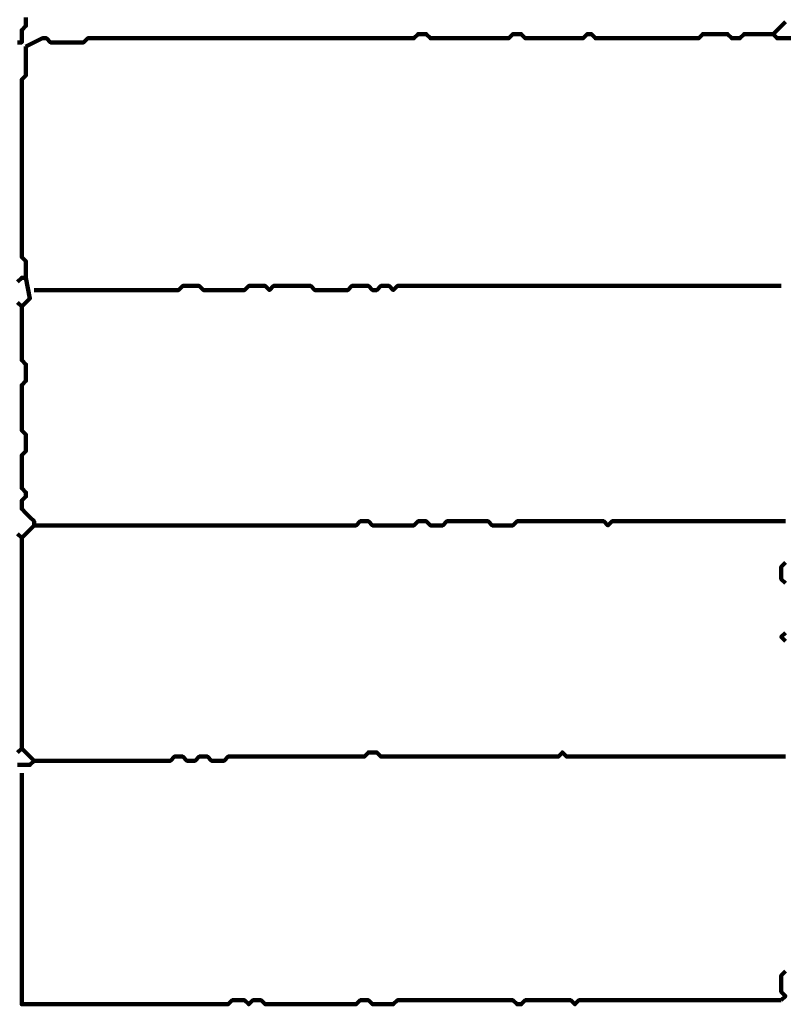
# Model space of a CAD drawing. Header units: metres. Extents: x 1959 to 4131, y 3282 to 4313.
# Tile 15 of 256: x 2122.44 to 2124.14, y 4290.44 to 4292.64. Entities that reach past the tile are written whole.
import ezdxf

# ---------------------------------------------------------------- set-up
doc = ezdxf.new("R2010")
doc.units = ezdxf.units.M
doc.layers.add('P', color=250, linetype='Continuous', lineweight=100)

msp = doc.modelspace()

# ---------------------------------------------------------------- linework, layer by layer
at = {"layer": 'P', "color": 0, "linetype": 'Continuous'}
for points in [[(2122.4507, 4292.6424), (2122.4507, 4292.6331), (2122.4507, 4292.6239), (2122.4415, 4292.6147), (2122.4415, 4292.6054), (2122.4415, 4292.5962), (2122.4415, 4292.587), (2122.4322, 4292.587)], [(2124.1492, 4292.6331), (2124.1215, 4292.6054), (2124.1307, 4292.5962), (2124.1676, 4292.5962)], [(2122.4507, 4292.5778), (2122.4876, 4292.5962), (2122.4968, 4292.5962), (2122.5061, 4292.587), (2122.5153, 4292.587), (2122.5245, 4292.587), (2122.5338, 4292.587), (2122.543, 4292.587), (2122.5522, 4292.587), (2122.5615, 4292.587), (2122.5707, 4292.587), (2122.5799, 4292.587), (2122.5892, 4292.5962), (2122.5984, 4292.5962), (2122.6076, 4292.5962), (2122.6168, 4292.5962), (2122.6261, 4292.5962), (2122.6353, 4292.5962), (2122.6445, 4292.5962), (2122.6538, 4292.5962), (2122.663, 4292.5962), (2122.6722, 4292.5962), (2122.6815, 4292.5962), (2122.6907, 4292.5962), (2122.6999, 4292.5962), (2122.7092, 4292.5962), (2122.7184, 4292.5962), (2122.7276, 4292.5962), (2122.7368, 4292.5962), (2122.7461, 4292.5962), (2122.7553, 4292.5962), (2122.7645, 4292.5962), (2122.7738, 4292.5962), (2122.783, 4292.5962), (2122.7922, 4292.5962), (2122.8015, 4292.5962), (2122.8107, 4292.5962), (2122.8199, 4292.5962), (2122.8292, 4292.5962), (2122.8384, 4292.5962), (2122.8476, 4292.5962), (2122.8568, 4292.5962), (2122.8661, 4292.5962), (2122.8753, 4292.5962), (2122.8845, 4292.5962), (2122.8938, 4292.5962), (2122.903, 4292.5962), (2122.9122, 4292.5962), (2122.9215, 4292.5962), (2122.9307, 4292.5962), (2122.9399, 4292.5962), (2122.9492, 4292.5962), (2122.9584, 4292.5962), (2122.9676, 4292.5962), (2122.9768, 4292.5962), (2122.9861, 4292.5962), (2122.9953, 4292.5962), (2123.0045, 4292.5962), (2123.0138, 4292.5962), (2123.023, 4292.5962), (2123.0322, 4292.5962), (2123.0415, 4292.5962), (2123.0507, 4292.5962), (2123.0599, 4292.5962), (2123.0692, 4292.5962), (2123.0784, 4292.5962), (2123.0876, 4292.5962), (2123.0968, 4292.5962), (2123.1061, 4292.5962), (2123.1153, 4292.5962), (2123.1245, 4292.5962), (2123.1338, 4292.5962), (2123.143, 4292.5962), (2123.1522, 4292.5962), (2123.1615, 4292.5962), (2123.1707, 4292.5962), (2123.1799, 4292.5962), (2123.1892, 4292.5962), (2123.1984, 4292.5962), (2123.2076, 4292.5962), (2123.2168, 4292.5962), (2123.2261, 4292.5962), (2123.2353, 4292.5962), (2123.2445, 4292.5962), (2123.2538, 4292.5962), (2123.263, 4292.5962), (2123.2722, 4292.5962), (2123.2815, 4292.5962), (2123.2907, 4292.5962), (2123.2999, 4292.5962), (2123.3092, 4292.5962), (2123.3184, 4292.5962), (2123.3276, 4292.6054), (2123.3368, 4292.6054), (2123.3461, 4292.6054), (2123.3553, 4292.5962), (2123.3645, 4292.5962), (2123.3738, 4292.5962), (2123.383, 4292.5962), (2123.3922, 4292.5962), (2123.4015, 4292.5962), (2123.4107, 4292.5962), (2123.4199, 4292.5962), (2123.4292, 4292.5962), (2123.4384, 4292.5962), (2123.4476, 4292.5962), (2123.4568, 4292.5962), (2123.4661, 4292.5962), (2123.4753, 4292.5962), (2123.4845, 4292.5962), (2123.4938, 4292.5962), (2123.503, 4292.5962), (2123.5122, 4292.5962), (2123.5215, 4292.5962), (2123.5307, 4292.5962), (2123.5399, 4292.6054), (2123.5492, 4292.6054), (2123.5584, 4292.6054), (2123.5676, 4292.5962), (2123.5768, 4292.5962), (2123.5861, 4292.5962), (2123.5953, 4292.5962), (2123.6045, 4292.5962), (2123.6138, 4292.5962), (2123.623, 4292.5962), (2123.6322, 4292.5962), (2123.6415, 4292.5962), (2123.6507, 4292.5962), (2123.6599, 4292.5962), (2123.6692, 4292.5962), (2123.6784, 4292.5962), (2123.6876, 4292.5962), (2123.6968, 4292.5962), (2123.7061, 4292.6054), (2123.7153, 4292.6054), (2123.7245, 4292.5962), (2123.7338, 4292.5962), (2123.743, 4292.5962), (2123.7522, 4292.5962), (2123.7615, 4292.5962), (2123.7707, 4292.5962), (2123.7799, 4292.5962), (2123.7892, 4292.5962), (2123.7984, 4292.5962), (2123.8076, 4292.5962), (2123.8168, 4292.5962), (2123.8261, 4292.5962), (2123.8353, 4292.5962), (2123.8445, 4292.5962), (2123.8538, 4292.5962), (2123.863, 4292.5962), (2123.8722, 4292.5962), (2123.8815, 4292.5962), (2123.8907, 4292.5962), (2123.8999, 4292.5962), (2123.9092, 4292.5962), (2123.9184, 4292.5962), (2123.9276, 4292.5962), (2123.9368, 4292.5962), (2123.9461, 4292.5962), (2123.9553, 4292.5962), (2123.9645, 4292.6054), (2123.9738, 4292.6054), (2123.983, 4292.6054), (2123.9922, 4292.6054), (2124.0015, 4292.6054), (2124.0107, 4292.6054), (2124.0199, 4292.6054), (2124.0292, 4292.5962), (2124.0384, 4292.5962), (2124.0476, 4292.5962), (2124.0568, 4292.6054), (2124.0661, 4292.6054), (2124.0753, 4292.6054), (2124.0845, 4292.6054), (2124.0938, 4292.6054), (2124.1215, 4292.6054)], [(2122.4507, 4292.5778), (2122.4507, 4292.5408), (2122.4507, 4292.5316), (2122.4507, 4292.5224), (2122.4507, 4292.5131), (2122.4415, 4292.5039), (2122.4415, 4292.4947), (2122.4415, 4292.4854), (2122.4415, 4292.4762), (2122.4415, 4292.467), (2122.4415, 4292.4578), (2122.4415, 4292.4485), (2122.4415, 4292.4393), (2122.4415, 4292.4301), (2122.4415, 4292.4208), (2122.4415, 4292.4116), (2122.4415, 4292.4024), (2122.4415, 4292.3931), (2122.4415, 4292.3839), (2122.4415, 4292.3747), (2122.4415, 4292.3654), (2122.4415, 4292.3562), (2122.4415, 4292.347), (2122.4415, 4292.3378), (2122.4415, 4292.3285), (2122.4415, 4292.3193), (2122.4415, 4292.3101), (2122.4415, 4292.3008), (2122.4415, 4292.2916), (2122.4415, 4292.2824), (2122.4415, 4292.2731), (2122.4415, 4292.2639), (2122.4415, 4292.2547), (2122.4415, 4292.2454), (2122.4415, 4292.2362), (2122.4415, 4292.227), (2122.4415, 4292.2178), (2122.4415, 4292.2085), (2122.4415, 4292.1993), (2122.4415, 4292.1901), (2122.4415, 4292.1808), (2122.4415, 4292.1716), (2122.4415, 4292.1624), (2122.4415, 4292.1531), (2122.4415, 4292.1439), (2122.4415, 4292.1347), (2122.4415, 4292.1254), (2122.4415, 4292.1162), (2122.4415, 4292.107), (2122.4507, 4292.0978), (2122.4507, 4292.0885), (2122.4507, 4292.0793), (2122.4507, 4292.0701), (2122.4507, 4292.0608), (2122.4415, 4292.0608), (2122.4322, 4292.0516)], [(2122.4322, 4292.0054), (2122.4415, 4291.9962), (2122.4507, 4292.0054), (2122.4599, 4292.0147), (2122.4507, 4292.0608)], [(2122.4692, 4292.0331), (2122.5061, 4292.0331), (2122.5153, 4292.0331), (2122.5245, 4292.0331), (2122.5338, 4292.0331), (2122.543, 4292.0331), (2122.5522, 4292.0331), (2122.5615, 4292.0331), (2122.5707, 4292.0331), (2122.5799, 4292.0331), (2122.5892, 4292.0331), (2122.5984, 4292.0331), (2122.6076, 4292.0331), (2122.6168, 4292.0331), (2122.6261, 4292.0331), (2122.6353, 4292.0331), (2122.6445, 4292.0331), (2122.6538, 4292.0331), (2122.663, 4292.0331), (2122.6722, 4292.0331), (2122.6815, 4292.0331), (2122.6907, 4292.0331), (2122.6999, 4292.0331), (2122.7092, 4292.0331), (2122.7184, 4292.0331), (2122.7276, 4292.0331), (2122.7368, 4292.0331), (2122.7461, 4292.0331), (2122.7553, 4292.0331), (2122.7645, 4292.0331), (2122.7738, 4292.0331), (2122.783, 4292.0331), (2122.7922, 4292.0331), (2122.8015, 4292.0424), (2122.8107, 4292.0424), (2122.8199, 4292.0424), (2122.8292, 4292.0424), (2122.8384, 4292.0424), (2122.8476, 4292.0331), (2122.8568, 4292.0331), (2122.8661, 4292.0331), (2122.8753, 4292.0331), (2122.8845, 4292.0331), (2122.8938, 4292.0331), (2122.903, 4292.0331), (2122.9122, 4292.0331), (2122.9215, 4292.0331), (2122.9307, 4292.0331), (2122.9399, 4292.0331), (2122.9492, 4292.0424), (2122.9584, 4292.0424), (2122.9676, 4292.0424), (2122.9768, 4292.0424), (2122.9861, 4292.0424), (2122.9953, 4292.0331), (2123.0045, 4292.0424), (2123.0138, 4292.0424), (2123.023, 4292.0424), (2123.0322, 4292.0424), (2123.0415, 4292.0424), (2123.0507, 4292.0424), (2123.0599, 4292.0424), (2123.0692, 4292.0424), (2123.0784, 4292.0424), (2123.0876, 4292.0424), (2123.0968, 4292.0331), (2123.1061, 4292.0331), (2123.1153, 4292.0331), (2123.1245, 4292.0331), (2123.1338, 4292.0331), (2123.143, 4292.0331), (2123.1522, 4292.0331), (2123.1615, 4292.0331), (2123.1707, 4292.0331), (2123.1799, 4292.0424), (2123.1892, 4292.0424), (2123.1984, 4292.0424), (2123.2076, 4292.0424), (2123.2168, 4292.0424), (2123.2261, 4292.0331), (2123.2353, 4292.0331), (2123.2445, 4292.0424), (2123.2538, 4292.0424), (2123.263, 4292.0424), (2123.2722, 4292.0331), (2123.2815, 4292.0424), (2123.2907, 4292.0424), (2123.2999, 4292.0424), (2123.3092, 4292.0424), (2123.3184, 4292.0424), (2123.3276, 4292.0424), (2123.3368, 4292.0424), (2123.3461, 4292.0424), (2123.3553, 4292.0424), (2123.3645, 4292.0424), (2123.3738, 4292.0424), (2123.383, 4292.0424), (2123.3922, 4292.0424), (2123.4015, 4292.0424), (2123.4107, 4292.0424), (2123.4199, 4292.0424), (2123.4292, 4292.0424), (2123.4384, 4292.0424), (2123.4476, 4292.0424), (2123.4568, 4292.0424), (2123.4661, 4292.0424), (2123.4753, 4292.0424), (2123.4845, 4292.0424), (2123.4938, 4292.0424), (2123.503, 4292.0424), (2123.5122, 4292.0424), (2123.5215, 4292.0424), (2123.5307, 4292.0424), (2123.5399, 4292.0424), (2123.5492, 4292.0424), (2123.5584, 4292.0424), (2123.5676, 4292.0424), (2123.5768, 4292.0424), (2123.5861, 4292.0424), (2123.5953, 4292.0424), (2123.6045, 4292.0424), (2123.6138, 4292.0424), (2123.623, 4292.0424), (2123.6322, 4292.0424), (2123.6415, 4292.0424), (2123.6507, 4292.0424), (2123.6599, 4292.0424), (2123.6692, 4292.0424), (2123.6784, 4292.0424), (2123.6876, 4292.0424), (2123.6968, 4292.0424), (2123.7061, 4292.0424), (2123.7153, 4292.0424), (2123.7245, 4292.0424), (2123.7338, 4292.0424), (2123.743, 4292.0424), (2123.7522, 4292.0424), (2123.7615, 4292.0424), (2123.7707, 4292.0424), (2123.7799, 4292.0424), (2123.7892, 4292.0424), (2123.7984, 4292.0424), (2123.8076, 4292.0424), (2123.8168, 4292.0424), (2123.8261, 4292.0424), (2123.8353, 4292.0424), (2123.8445, 4292.0424), (2123.8538, 4292.0424), (2123.863, 4292.0424), (2123.8722, 4292.0424), (2123.8815, 4292.0424), (2123.8907, 4292.0424), (2123.8999, 4292.0424), (2123.9092, 4292.0424), (2123.9184, 4292.0424), (2123.9276, 4292.0424), (2123.9368, 4292.0424), (2123.9461, 4292.0424), (2123.9553, 4292.0424), (2123.9645, 4292.0424), (2123.9738, 4292.0424), (2123.983, 4292.0424), (2123.9922, 4292.0424), (2124.0015, 4292.0424), (2124.0107, 4292.0424), (2124.0199, 4292.0424), (2124.0292, 4292.0424), (2124.0384, 4292.0424), (2124.0476, 4292.0424), (2124.0568, 4292.0424), (2124.0661, 4292.0424), (2124.0753, 4292.0424), (2124.0845, 4292.0424), (2124.0938, 4292.0424), (2124.103, 4292.0424), (2124.1122, 4292.0424), (2124.1399, 4292.0424)], [(2122.4415, 4291.9962), (2122.4415, 4291.9593), (2122.4415, 4291.9501), (2122.4415, 4291.9408), (2122.4415, 4291.9316), (2122.4415, 4291.9224), (2122.4415, 4291.9131), (2122.4415, 4291.9039), (2122.4415, 4291.8947), (2122.4415, 4291.8854), (2122.4415, 4291.8762), (2122.4507, 4291.867), (2122.4507, 4291.8578), (2122.4507, 4291.8485), (2122.4507, 4291.8393), (2122.4507, 4291.8301), (2122.4415, 4291.8208), (2122.4415, 4291.8116), (2122.4415, 4291.8024), (2122.4415, 4291.7931), (2122.4415, 4291.7839), (2122.4415, 4291.7747), (2122.4415, 4291.7654), (2122.4415, 4291.7562), (2122.4415, 4291.747), (2122.4415, 4291.7378), (2122.4415, 4291.7285), (2122.4415, 4291.7193), (2122.4507, 4291.7101), (2122.4507, 4291.7008), (2122.4507, 4291.6916), (2122.4507, 4291.6824), (2122.4507, 4291.6731), (2122.4415, 4291.6639), (2122.4415, 4291.6547), (2122.4415, 4291.6454), (2122.4415, 4291.6362), (2122.4415, 4291.627), (2122.4415, 4291.6178), (2122.4415, 4291.6085), (2122.4415, 4291.5993), (2122.4415, 4291.5901), (2122.4507, 4291.5808), (2122.4507, 4291.5716), (2122.4415, 4291.5624), (2122.4415, 4291.5531), (2122.4415, 4291.5439), (2122.4507, 4291.5347), (2122.4599, 4291.5254), (2122.4692, 4291.5162), (2122.4692, 4291.507), (2122.4784, 4291.507), (2122.4876, 4291.507), (2122.4968, 4291.507), (2122.5061, 4291.507), (2122.5153, 4291.507), (2122.5245, 4291.507), (2122.5338, 4291.507), (2122.543, 4291.507), (2122.5522, 4291.507), (2122.5615, 4291.507), (2122.5707, 4291.507), (2122.5799, 4291.507), (2122.5892, 4291.507), (2122.5984, 4291.507), (2122.6076, 4291.507), (2122.6168, 4291.507), (2122.6261, 4291.507), (2122.6353, 4291.507), (2122.6445, 4291.507), (2122.6538, 4291.507), (2122.663, 4291.507), (2122.6722, 4291.507), (2122.6815, 4291.507), (2122.6907, 4291.507), (2122.6999, 4291.507), (2122.7092, 4291.507), (2122.7184, 4291.507), (2122.7276, 4291.507), (2122.7368, 4291.507), (2122.7461, 4291.507), (2122.7553, 4291.507), (2122.7645, 4291.507), (2122.7738, 4291.507), (2122.783, 4291.507), (2122.7922, 4291.507), (2122.8015, 4291.507), (2122.8107, 4291.507), (2122.8199, 4291.507), (2122.8292, 4291.507), (2122.8384, 4291.507), (2122.8476, 4291.507), (2122.8568, 4291.507), (2122.8661, 4291.507), (2122.8753, 4291.507), (2122.8845, 4291.507), (2122.8938, 4291.507), (2122.903, 4291.507), (2122.9122, 4291.507), (2122.9215, 4291.507), (2122.9307, 4291.507), (2122.9399, 4291.507), (2122.9492, 4291.507), (2122.9584, 4291.507), (2122.9676, 4291.507), (2122.9768, 4291.507), (2122.9861, 4291.507), (2122.9953, 4291.507), (2123.0045, 4291.507), (2123.0138, 4291.507), (2123.023, 4291.507), (2123.0322, 4291.507), (2123.0415, 4291.507), (2123.0507, 4291.507), (2123.0599, 4291.507), (2123.0692, 4291.507), (2123.0784, 4291.507), (2123.0876, 4291.507), (2123.0968, 4291.507), (2123.1061, 4291.507), (2123.1153, 4291.507), (2123.1245, 4291.507), (2123.1338, 4291.507), (2123.143, 4291.507), (2123.1522, 4291.507), (2123.1615, 4291.507), (2123.1707, 4291.507), (2123.1799, 4291.507), (2123.1892, 4291.507), (2123.1984, 4291.5162), (2123.2076, 4291.5162), (2123.2168, 4291.5162), (2123.2261, 4291.507), (2123.2353, 4291.507), (2123.2445, 4291.507), (2123.2538, 4291.507), (2123.263, 4291.507), (2123.2722, 4291.507), (2123.2815, 4291.507), (2123.2907, 4291.507), (2123.2999, 4291.507), (2123.3092, 4291.507), (2123.3184, 4291.507), (2123.3276, 4291.5162), (2123.3368, 4291.5162), (2123.3461, 4291.5162), (2123.3553, 4291.507), (2123.3645, 4291.507), (2123.3738, 4291.507), (2123.383, 4291.507), (2123.3922, 4291.5162), (2123.4015, 4291.5162), (2123.4107, 4291.5162), (2123.4199, 4291.5162), (2123.4292, 4291.5162), (2123.4384, 4291.5162), (2123.4476, 4291.5162), (2123.4568, 4291.5162), (2123.4661, 4291.5162), (2123.4753, 4291.5162), (2123.4845, 4291.5162), (2123.4938, 4291.507), (2123.503, 4291.507), (2123.5122, 4291.507), (2123.5215, 4291.507), (2123.5307, 4291.507), (2123.5399, 4291.507), (2123.5492, 4291.5162), (2123.5584, 4291.5162), (2123.5676, 4291.5162), (2123.5768, 4291.5162), (2123.5861, 4291.5162), (2123.5953, 4291.5162), (2123.6045, 4291.5162), (2123.6138, 4291.5162), (2123.623, 4291.5162), (2123.6322, 4291.5162), (2123.6415, 4291.5162), (2123.6507, 4291.5162), (2123.6599, 4291.5162), (2123.6692, 4291.5162), (2123.6784, 4291.5162), (2123.6876, 4291.5162), (2123.6968, 4291.5162), (2123.7061, 4291.5162), (2123.7153, 4291.5162), (2123.7245, 4291.5162), (2123.7338, 4291.5162), (2123.743, 4291.5162), (2123.7522, 4291.507), (2123.7615, 4291.5162), (2123.7707, 4291.5162), (2123.7799, 4291.5162), (2123.7892, 4291.5162), (2123.7984, 4291.5162), (2123.8076, 4291.5162), (2123.8168, 4291.5162), (2123.8261, 4291.5162), (2123.8353, 4291.5162), (2123.8445, 4291.5162), (2123.8538, 4291.5162), (2123.863, 4291.5162), (2123.8722, 4291.5162), (2123.8815, 4291.5162), (2123.8907, 4291.5162), (2123.8999, 4291.5162), (2123.9092, 4291.5162), (2123.9184, 4291.5162), (2123.9276, 4291.5162), (2123.9368, 4291.5162), (2123.9461, 4291.5162), (2123.9553, 4291.5162), (2123.9645, 4291.5162), (2123.9738, 4291.5162), (2123.983, 4291.5162), (2123.9922, 4291.5162), (2124.0015, 4291.5162), (2124.0107, 4291.5162), (2124.0199, 4291.5162), (2124.0292, 4291.5162), (2124.0384, 4291.5162), (2124.0476, 4291.5162), (2124.0568, 4291.5162), (2124.0661, 4291.5162), (2124.0753, 4291.5162), (2124.0845, 4291.5162), (2124.0938, 4291.5162), (2124.103, 4291.5162), (2124.1122, 4291.5162), (2124.1215, 4291.5162), (2124.1307, 4291.5162), (2124.1399, 4291.5162), (2124.1492, 4291.5162)], [(2122.4322, 4291.4885), (2122.4415, 4291.4793), (2122.4507, 4291.4885), (2122.4692, 4291.507)], [(2122.4415, 4291.4793), (2122.4415, 4291.4424), (2122.4415, 4291.4331), (2122.4415, 4291.4239), (2122.4415, 4291.4147), (2122.4415, 4291.4054), (2122.4415, 4291.3962), (2122.4415, 4291.387), (2122.4415, 4291.3778), (2122.4415, 4291.3685), (2122.4415, 4291.3593), (2122.4415, 4291.3501), (2122.4415, 4291.3408), (2122.4415, 4291.3316), (2122.4415, 4291.3224), (2122.4415, 4291.3131), (2122.4415, 4291.3039), (2122.4415, 4291.2947), (2122.4415, 4291.2854), (2122.4415, 4291.2762), (2122.4415, 4291.267), (2122.4415, 4291.2578), (2122.4415, 4291.2485), (2122.4415, 4291.2393), (2122.4415, 4291.2301), (2122.4415, 4291.2208), (2122.4415, 4291.2116), (2122.4415, 4291.2024), (2122.4415, 4291.1931), (2122.4415, 4291.1839), (2122.4415, 4291.1747), (2122.4415, 4291.1654), (2122.4415, 4291.1562), (2122.4415, 4291.147), (2122.4415, 4291.1378), (2122.4415, 4291.1285), (2122.4415, 4291.1193), (2122.4415, 4291.1101), (2122.4415, 4291.1008), (2122.4415, 4291.0916), (2122.4415, 4291.0824), (2122.4415, 4291.0731), (2122.4415, 4291.0639), (2122.4415, 4291.0547), (2122.4415, 4291.0085)], [(2124.1492, 4291.4239), (2124.1399, 4291.4147), (2124.1399, 4291.4054), (2124.1399, 4291.3962), (2124.1399, 4291.387), (2124.1492, 4291.3778)], [(2124.1492, 4291.267), (2124.1399, 4291.2578), (2124.1492, 4291.2485)], [(2122.4322, 4290.9993), (2122.4415, 4291.0085), (2122.4507, 4290.9993), (2122.4599, 4290.9901), (2122.4692, 4290.9808), (2122.4599, 4290.9716), (2122.4322, 4290.9716)], [(2122.4692, 4290.9808), (2122.5061, 4290.9808), (2122.5153, 4290.9808), (2122.5245, 4290.9808), (2122.5338, 4290.9808), (2122.543, 4290.9808), (2122.5522, 4290.9808), (2122.5615, 4290.9808), (2122.5707, 4290.9808), (2122.5799, 4290.9808), (2122.5892, 4290.9808), (2122.5984, 4290.9808), (2122.6076, 4290.9808), (2122.6168, 4290.9808), (2122.6261, 4290.9808), (2122.6353, 4290.9808), (2122.6445, 4290.9808), (2122.6538, 4290.9808), (2122.663, 4290.9808), (2122.6722, 4290.9808), (2122.6815, 4290.9808), (2122.6907, 4290.9808), (2122.6999, 4290.9808), (2122.7092, 4290.9808), (2122.7184, 4290.9808), (2122.7276, 4290.9808), (2122.7368, 4290.9808), (2122.7461, 4290.9808), (2122.7553, 4290.9808), (2122.7645, 4290.9808), (2122.7738, 4290.9808), (2122.783, 4290.9901), (2122.7922, 4290.9901), (2122.8015, 4290.9901), (2122.8107, 4290.9808), (2122.8199, 4290.9808), (2122.8292, 4290.9808), (2122.8384, 4290.9901), (2122.8476, 4290.9901), (2122.8568, 4290.9901), (2122.8661, 4290.9808), (2122.8753, 4290.9808), (2122.8845, 4290.9808), (2122.8938, 4290.9808), (2122.903, 4290.9901), (2122.9122, 4290.9901), (2122.9215, 4290.9901), (2122.9307, 4290.9901), (2122.9399, 4290.9901), (2122.9492, 4290.9901), (2122.9584, 4290.9901), (2122.9676, 4290.9901), (2122.9768, 4290.9901), (2122.9861, 4290.9901), (2122.9953, 4290.9901), (2123.0045, 4290.9901), (2123.0138, 4290.9901), (2123.023, 4290.9901), (2123.0322, 4290.9901), (2123.0415, 4290.9901), (2123.0507, 4290.9901), (2123.0599, 4290.9901), (2123.0692, 4290.9901), (2123.0784, 4290.9901), (2123.0876, 4290.9901), (2123.0968, 4290.9901), (2123.1061, 4290.9901), (2123.1153, 4290.9901), (2123.1245, 4290.9901), (2123.1338, 4290.9901), (2123.143, 4290.9901), (2123.1522, 4290.9901), (2123.1615, 4290.9901), (2123.1707, 4290.9901), (2123.1799, 4290.9901), (2123.1892, 4290.9901), (2123.1984, 4290.9901), (2123.2076, 4290.9901), (2123.2168, 4290.9993), (2123.2261, 4290.9993), (2123.2353, 4290.9993), (2123.2445, 4290.9901), (2123.2538, 4290.9901), (2123.263, 4290.9901), (2123.2722, 4290.9901), (2123.2815, 4290.9901), (2123.2907, 4290.9901), (2123.2999, 4290.9901), (2123.3092, 4290.9901), (2123.3184, 4290.9901), (2123.3276, 4290.9901), (2123.3368, 4290.9901), (2123.3461, 4290.9901), (2123.3553, 4290.9901), (2123.3645, 4290.9901), (2123.3738, 4290.9901), (2123.383, 4290.9901), (2123.3922, 4290.9901), (2123.4015, 4290.9901), (2123.4107, 4290.9901), (2123.4199, 4290.9901), (2123.4292, 4290.9901), (2123.4384, 4290.9901), (2123.4476, 4290.9901), (2123.4568, 4290.9901), (2123.4661, 4290.9901), (2123.4753, 4290.9901), (2123.4845, 4290.9901), (2123.4938, 4290.9901), (2123.503, 4290.9901), (2123.5122, 4290.9901), (2123.5215, 4290.9901), (2123.5307, 4290.9901), (2123.5399, 4290.9901), (2123.5492, 4290.9901), (2123.5584, 4290.9901), (2123.5676, 4290.9901), (2123.5768, 4290.9901), (2123.5861, 4290.9901), (2123.5953, 4290.9901), (2123.6045, 4290.9901), (2123.6138, 4290.9901), (2123.623, 4290.9901), (2123.6322, 4290.9901), (2123.6415, 4290.9901), (2123.6507, 4290.9993), (2123.6599, 4290.9901), (2123.6692, 4290.9901), (2123.6784, 4290.9901), (2123.6876, 4290.9901), (2123.6968, 4290.9901), (2123.7061, 4290.9901), (2123.7153, 4290.9901), (2123.7245, 4290.9901), (2123.7338, 4290.9901), (2123.743, 4290.9901), (2123.7522, 4290.9901), (2123.7615, 4290.9901), (2123.7707, 4290.9901), (2123.7799, 4290.9901), (2123.7892, 4290.9901), (2123.7984, 4290.9901), (2123.8076, 4290.9901), (2123.8168, 4290.9901), (2123.8261, 4290.9901), (2123.8353, 4290.9901), (2123.8445, 4290.9901), (2123.8538, 4290.9901), (2123.863, 4290.9901), (2123.8722, 4290.9901), (2123.8815, 4290.9901), (2123.8907, 4290.9901), (2123.8999, 4290.9901), (2123.9092, 4290.9901), (2123.9184, 4290.9901), (2123.9276, 4290.9901), (2123.9368, 4290.9901), (2123.9461, 4290.9901), (2123.9553, 4290.9901), (2123.9645, 4290.9901), (2123.9738, 4290.9901), (2123.983, 4290.9901), (2123.9922, 4290.9901), (2124.0015, 4290.9901), (2124.0107, 4290.9901), (2124.0199, 4290.9901), (2124.0292, 4290.9901), (2124.0384, 4290.9901), (2124.0476, 4290.9901), (2124.0568, 4290.9901), (2124.0661, 4290.9901), (2124.0753, 4290.9901), (2124.0845, 4290.9901), (2124.0938, 4290.9901), (2124.103, 4290.9901), (2124.1122, 4290.9901), (2124.1215, 4290.9901), (2124.1307, 4290.9901), (2124.1399, 4290.9901), (2124.1492, 4290.9901)], [(2122.4415, 4290.9531), (2122.4415, 4290.9162), (2122.4415, 4290.907), (2122.4415, 4290.8978), (2122.4415, 4290.8885), (2122.4415, 4290.8793), (2122.4415, 4290.8701), (2122.4415, 4290.8608), (2122.4415, 4290.8516), (2122.4415, 4290.8424), (2122.4415, 4290.8331), (2122.4415, 4290.8239), (2122.4415, 4290.8147), (2122.4415, 4290.8054), (2122.4415, 4290.7962), (2122.4415, 4290.787), (2122.4415, 4290.7778), (2122.4415, 4290.7685), (2122.4415, 4290.7593), (2122.4415, 4290.7501), (2122.4415, 4290.7408), (2122.4415, 4290.7316), (2122.4415, 4290.7224), (2122.4415, 4290.7131), (2122.4415, 4290.7039), (2122.4415, 4290.6947), (2122.4415, 4290.6854), (2122.4415, 4290.6762), (2122.4415, 4290.667), (2122.4415, 4290.6578), (2122.4415, 4290.6485), (2122.4415, 4290.6393), (2122.4415, 4290.6301), (2122.4415, 4290.6208), (2122.4415, 4290.6116), (2122.4415, 4290.6024), (2122.4415, 4290.5931), (2122.4415, 4290.5839), (2122.4415, 4290.5747), (2122.4415, 4290.5654), (2122.4415, 4290.5562), (2122.4415, 4290.547), (2122.4415, 4290.5378), (2122.4415, 4290.5285), (2122.4415, 4290.5193), (2122.4415, 4290.5101), (2122.4415, 4290.5008), (2122.4415, 4290.4916), (2122.4415, 4290.4824), (2122.4415, 4290.4731), (2122.4415, 4290.4639), (2122.4415, 4290.4547), (2122.4415, 4290.4454), (2122.4415, 4290.4362), (2122.4507, 4290.4362), (2122.4599, 4290.4362), (2122.4692, 4290.4362), (2122.4784, 4290.4362), (2122.4876, 4290.4362), (2122.4968, 4290.4362), (2122.5061, 4290.4362), (2122.5153, 4290.4362), (2122.5245, 4290.4362), (2122.5338, 4290.4362), (2122.543, 4290.4362), (2122.5522, 4290.4362), (2122.5615, 4290.4362), (2122.5707, 4290.4362), (2122.5799, 4290.4362), (2122.5892, 4290.4362), (2122.5984, 4290.4362), (2122.6076, 4290.4362), (2122.6168, 4290.4362), (2122.6261, 4290.4362), (2122.6353, 4290.4362), (2122.6445, 4290.4362), (2122.6538, 4290.4362), (2122.663, 4290.4362), (2122.6722, 4290.4362), (2122.6815, 4290.4362), (2122.6907, 4290.4362), (2122.6999, 4290.4362), (2122.7092, 4290.4362), (2122.7184, 4290.4362), (2122.7276, 4290.4362), (2122.7368, 4290.4362), (2122.7461, 4290.4362), (2122.7553, 4290.4362), (2122.7645, 4290.4362), (2122.7738, 4290.4362), (2122.783, 4290.4362), (2122.7922, 4290.4362), (2122.8015, 4290.4362), (2122.8107, 4290.4362), (2122.8199, 4290.4362), (2122.8292, 4290.4362), (2122.8384, 4290.4362), (2122.8476, 4290.4362), (2122.8568, 4290.4362), (2122.8661, 4290.4362), (2122.8753, 4290.4362), (2122.8845, 4290.4362), (2122.8938, 4290.4362), (2122.903, 4290.4362), (2122.9122, 4290.4454), (2122.9215, 4290.4454), (2122.9307, 4290.4454), (2122.9399, 4290.4454), (2122.9492, 4290.4362), (2122.9584, 4290.4454), (2122.9676, 4290.4454), (2122.9768, 4290.4454), (2122.9861, 4290.4362), (2122.9953, 4290.4362), (2123.0045, 4290.4362), (2123.0138, 4290.4362), (2123.023, 4290.4362), (2123.0322, 4290.4362), (2123.0415, 4290.4362), (2123.0507, 4290.4362), (2123.0599, 4290.4362), (2123.0692, 4290.4362), (2123.0784, 4290.4362), (2123.0876, 4290.4362), (2123.0968, 4290.4362), (2123.1061, 4290.4362), (2123.1153, 4290.4362), (2123.1245, 4290.4362), (2123.1338, 4290.4362), (2123.143, 4290.4362), (2123.1522, 4290.4362), (2123.1615, 4290.4362), (2123.1707, 4290.4362), (2123.1799, 4290.4362), (2123.1892, 4290.4362), (2123.1984, 4290.4454), (2123.2076, 4290.4454), (2123.2168, 4290.4454), (2123.2261, 4290.4362), (2123.2353, 4290.4362), (2123.2445, 4290.4362), (2123.2538, 4290.4362), (2123.263, 4290.4362), (2123.2722, 4290.4362), (2123.2815, 4290.4454), (2123.2907, 4290.4454), (2123.2999, 4290.4454), (2123.3092, 4290.4454), (2123.3184, 4290.4454), (2123.3276, 4290.4454), (2123.3368, 4290.4454), (2123.3461, 4290.4454), (2123.3553, 4290.4454), (2123.3645, 4290.4454), (2123.3738, 4290.4454), (2123.383, 4290.4454), (2123.3922, 4290.4454), (2123.4015, 4290.4454), (2123.4107, 4290.4454), (2123.4199, 4290.4454), (2123.4292, 4290.4454), (2123.4384, 4290.4454), (2123.4476, 4290.4454), (2123.4568, 4290.4454), (2123.4661, 4290.4454), (2123.4753, 4290.4454), (2123.4845, 4290.4454), (2123.4938, 4290.4454), (2123.503, 4290.4454), (2123.5122, 4290.4454), (2123.5215, 4290.4454), (2123.5307, 4290.4454), (2123.5399, 4290.4454), (2123.5492, 4290.4362), (2123.5584, 4290.4362), (2123.5676, 4290.4454), (2123.5768, 4290.4454), (2123.5861, 4290.4454), (2123.5953, 4290.4454), (2123.6045, 4290.4454), (2123.6138, 4290.4454), (2123.623, 4290.4454), (2123.6322, 4290.4454), (2123.6415, 4290.4454), (2123.6507, 4290.4454), (2123.6599, 4290.4454), (2123.6692, 4290.4454), (2123.6784, 4290.4362), (2123.6876, 4290.4454), (2123.6968, 4290.4454), (2123.7061, 4290.4454), (2123.7153, 4290.4454), (2123.7245, 4290.4454), (2123.7338, 4290.4454), (2123.743, 4290.4454), (2123.7522, 4290.4454), (2123.7615, 4290.4454), (2123.7707, 4290.4454), (2123.7799, 4290.4454), (2123.7892, 4290.4454), (2123.7984, 4290.4454), (2123.8076, 4290.4454), (2123.8168, 4290.4454), (2123.8261, 4290.4454), (2123.8353, 4290.4454), (2123.8445, 4290.4454), (2123.8538, 4290.4454), (2123.863, 4290.4454), (2123.8722, 4290.4454), (2123.8815, 4290.4454), (2123.8907, 4290.4454), (2123.8999, 4290.4454), (2123.9092, 4290.4454), (2123.9184, 4290.4454), (2123.9276, 4290.4454), (2123.9368, 4290.4454), (2123.9461, 4290.4454), (2123.9553, 4290.4454), (2123.9645, 4290.4454), (2123.9738, 4290.4454), (2123.983, 4290.4454), (2123.9922, 4290.4454), (2124.0015, 4290.4454), (2124.0107, 4290.4454), (2124.0199, 4290.4454), (2124.0292, 4290.4454), (2124.0384, 4290.4454), (2124.0476, 4290.4454), (2124.0568, 4290.4454), (2124.0661, 4290.4454), (2124.0753, 4290.4454), (2124.0845, 4290.4454), (2124.0938, 4290.4454), (2124.103, 4290.4454), (2124.1122, 4290.4454), (2124.1215, 4290.4454), (2124.1399, 4290.4454)], [(2124.1492, 4290.5101), (2124.1399, 4290.5008), (2124.1399, 4290.4916), (2124.1399, 4290.4824), (2124.1399, 4290.4731), (2124.1399, 4290.4639), (2124.1492, 4290.4547), (2124.1399, 4290.4454)]]:
    msp.add_lwpolyline(points, dxfattribs=at)

doc.saveas('drawing.dxf')
